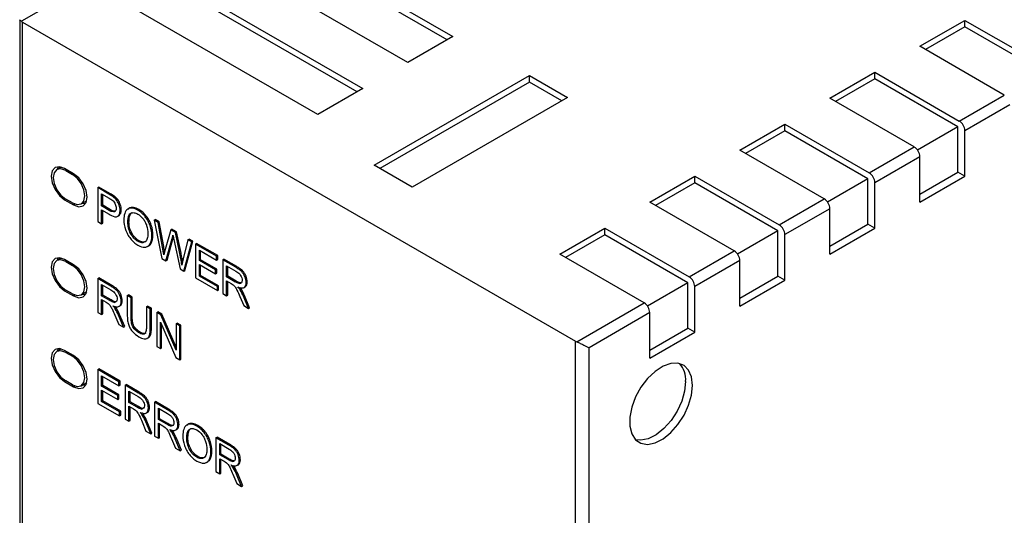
# Model space of a CAD drawing. Header units: millimetres. Extents: x 0 to 559, y 0 to 432.
# Tile 25 of 28: x 342 to 373, y 321 to 336. Entities that reach past the tile are written whole.
import ezdxf

# ---------------------------------------------------------------- set-up
doc = ezdxf.new("R2010")
doc.units = ezdxf.units.MM
doc.header["$LTSCALE"] = 2

msp = doc.modelspace()

# ---------------------------------------------------------------- linework, layer by layer
for p, q in [((348.828, 339.724), (356.019, 335.573)), ((355.84, 335.469), (348.651, 339.619)), ((354.605, 334.756), (347.414, 338.908)), ((346, 338.091), (353.191, 333.94)), ((353.011, 333.836), (345.823, 337.986)), ((344.585, 337.275), (342.467, 336.052)), ((351.777, 333.123), (344.585, 337.275)), ((342.411, 336.101), (342.411, 262.713)), ((342.499, 336.03), (359.873, 326)), ((342.499, 262.539), (342.499, 336.03)), ((370.692, 335.267), (372.106, 336.083)), ((372.106, 336.083), (374.758, 334.552)), ((372.106, 335.876), (372.106, 336.083)), ((372.106, 335.876), (370.871, 335.163)), ((374.717, 334.368), (372.106, 335.876)), ((356.019, 335.573), (354.605, 334.756)), ((373.343, 333.736), (370.692, 335.267)), ((367.863, 333.634), (369.277, 334.45)), ((369.277, 334.45), (371.929, 332.919)), ((369.277, 334.243), (369.277, 334.45)), ((353.544, 331.532), (358.423, 334.348)), ((358.423, 334.141), (353.724, 331.428)), ((358.423, 334.348), (359.625, 333.654)), ((358.423, 334.141), (358.423, 334.348)), ((359.446, 333.55), (358.423, 334.141)), ((369.277, 334.243), (368.043, 333.53)), ((371.888, 332.736), (369.277, 334.243)), ((353.191, 333.94), (351.777, 333.123)), ((359.625, 333.654), (354.746, 330.838)), ((370.515, 332.103), (367.863, 333.634)), ((371.929, 332.919), (373.343, 333.736)), ((373.52, 333.43), (372.106, 332.613)), ((365.035, 332.001), (366.449, 332.817)), ((366.449, 332.61), (365.214, 331.897)), ((366.449, 332.817), (369.101, 331.287)), ((366.449, 332.61), (366.449, 332.817)), ((369.06, 331.103), (366.449, 332.61)), ((371.888, 332.736), (370.619, 332.003)), ((371.888, 331.307), (371.888, 332.736)), ((372.106, 331.181), (372.106, 332.613)), ((367.686, 330.47), (365.035, 332.001)), ((369.101, 331.287), (370.515, 332.103)), ((370.692, 331.797), (369.277, 330.98)), ((370.692, 330.365), (370.692, 331.797)), ((343.719, 331.47), (343.582, 331.392)), ((344.104, 331.262), (343.822, 331.426)), ((343.892, 331.385), (343.857, 331.364)), ((343.857, 331.364), (344.069, 331.242)), ((354.746, 330.838), (353.544, 331.532)), ((370.692, 330.616), (371.888, 331.307)), ((372.106, 331.181), (371.888, 331.307)), ((344.104, 331.262), (344.069, 331.242)), ((362.206, 330.368), (363.621, 331.185)), ((363.621, 330.977), (362.386, 330.264)), ((363.621, 331.185), (366.272, 329.654)), ((363.621, 330.977), (363.621, 331.185)), ((366.231, 329.47), (363.621, 330.977)), ((369.06, 331.103), (367.791, 330.37)), ((369.06, 329.674), (369.06, 331.103)), ((369.277, 329.548), (369.277, 330.98)), ((370.692, 330.365), (372.106, 331.181)), ((344.865, 330.825), (344.9, 330.845)), ((344.865, 330.825), (344.865, 329.763)), ((345.211, 330.624), (344.865, 330.825)), ((345.247, 330.645), (344.9, 330.845)), ((343.857, 330.466), (343.822, 330.446)), ((343.822, 330.446), (344.104, 330.282)), ((344.069, 330.344), (343.857, 330.466)), ((344.344, 330.316), (344.516, 330.416)), ((344.986, 330.25), (344.986, 330.629)), ((344.986, 330.629), (345.221, 330.493)), ((345.022, 330.27), (345.022, 330.609)), ((345.211, 330.624), (345.247, 330.645)), ((345.351, 330.534), (345.387, 330.554)), ((345.465, 330.418), (345.5, 330.438)), ((364.858, 328.837), (362.206, 330.368)), ((366.272, 329.654), (367.686, 330.47)), ((344.148, 330.308), (344.104, 330.282)), ((344.986, 330.25), (345.022, 330.27)), ((345.224, 330.112), (344.986, 330.25)), ((344.986, 329.693), (344.986, 330.124)), ((344.986, 330.124), (345.222, 329.988)), ((345.259, 330.133), (345.022, 330.27)), ((345.022, 329.713), (345.022, 330.104)), ((345.224, 330.112), (345.259, 330.133)), ((345.538, 330.274), (345.573, 330.294)), ((345.566, 330.113), (345.602, 330.133)), ((345.807, 330.15), (345.842, 330.17)), ((346.124, 330.116), (346.16, 330.137)), ((367.863, 330.164), (366.449, 329.348)), ((367.863, 328.732), (367.863, 330.164)), ((344.865, 329.763), (344.986, 329.693)), ((345.491, 329.926), (345.527, 329.947)), ((345.81, 329.732), (345.845, 329.753)), ((346.354, 329.913), (346.389, 329.934)), ((346.637, 329.802), (346.672, 329.822)), ((346.637, 329.802), (346.881, 328.599)), ((346.761, 329.73), (346.637, 329.802)), ((346.797, 329.75), (346.672, 329.822)), ((346.761, 329.73), (346.797, 329.75)), ((346.937, 328.973), (346.797, 329.75)), ((344.986, 329.693), (345.022, 329.713)), ((346.509, 329.627), (346.545, 329.648)), ((346.901, 328.953), (346.761, 329.73)), ((347.156, 329.502), (346.981, 328.886)), ((347.156, 329.502), (347.192, 329.522)), ((347.303, 329.417), (347.156, 329.502)), ((347.339, 329.437), (347.192, 329.522)), ((347.303, 329.417), (347.339, 329.437)), ((347.47, 328.824), (347.339, 329.437)), ((359.378, 328.735), (360.792, 329.552)), ((360.792, 329.552), (363.444, 328.021)), ((360.792, 329.344), (360.792, 329.552)), ((366.231, 329.47), (364.962, 328.738)), ((366.231, 328.041), (366.231, 329.47)), ((367.863, 328.983), (369.06, 329.674)), ((367.863, 328.732), (369.277, 329.548)), ((369.277, 329.548), (369.06, 329.674)), ((345.899, 329.378), (345.934, 329.399)), ((346.123, 329.139), (346.158, 329.159)), ((346.563, 329.312), (346.599, 329.332)), ((347.005, 328.528), (347.2, 329.224)), ((347.04, 328.548), (347.235, 329.244)), ((347.2, 329.224), (347.235, 329.244)), ((347.235, 329.244), (347.24, 329.265)), ((347.255, 329.192), (347.449, 328.271)), ((347.435, 328.804), (347.303, 329.417)), ((347.696, 329.19), (347.552, 328.591)), ((347.567, 328.203), (347.819, 329.119)), ((347.602, 328.224), (347.854, 329.14)), ((347.696, 329.19), (347.732, 329.21)), ((347.819, 329.119), (347.696, 329.19)), ((347.854, 329.14), (347.732, 329.21)), ((347.819, 329.119), (347.854, 329.14)), ((360.792, 329.344), (359.558, 328.632)), ((363.403, 327.837), (360.792, 329.344)), ((366.449, 327.915), (366.449, 329.348)), ((346.429, 328.976), (346.473, 329.002)), ((346.507, 329.055), (346.542, 329.076)), ((346.901, 328.953), (346.937, 328.973)), ((347.435, 328.804), (347.47, 328.824)), ((347.935, 329.052), (347.97, 329.073)), ((347.935, 329.052), (347.935, 327.991)), ((348.599, 328.669), (347.935, 329.052)), ((348.635, 328.689), (347.97, 329.073)), ((348.056, 328.857), (348.599, 328.543)), ((348.056, 328.532), (348.056, 328.857)), ((348.092, 328.552), (348.092, 328.836)), ((363.444, 328.021), (364.858, 328.837)), ((343.719, 328.612), (343.582, 328.534)), ((344.104, 328.404), (343.822, 328.568)), ((343.892, 328.527), (343.857, 328.506)), ((343.857, 328.506), (344.069, 328.384)), ((346.881, 328.599), (347.005, 328.528)), ((347.005, 328.528), (347.04, 328.548)), ((348.056, 328.532), (348.092, 328.552)), ((348.565, 328.238), (348.056, 328.532)), ((348.6, 328.259), (348.092, 328.552)), ((348.599, 328.669), (348.635, 328.689)), ((348.599, 328.543), (348.599, 328.669)), ((348.599, 328.543), (348.635, 328.564)), ((348.635, 328.564), (348.635, 328.689)), ((348.79, 328.558), (348.826, 328.579)), ((348.79, 328.558), (348.79, 327.497)), ((349.198, 328.323), (348.79, 328.558)), ((349.233, 328.343), (348.826, 328.579)), ((362.03, 327.205), (359.378, 328.735)), ((365.035, 328.531), (363.621, 327.715)), ((365.035, 327.099), (365.035, 328.531)), ((344.104, 328.404), (344.069, 328.384)), ((347.449, 328.271), (347.567, 328.203)), ((347.567, 328.203), (347.602, 328.224)), ((348.056, 328.407), (348.565, 328.114)), ((348.056, 328.046), (348.056, 328.407)), ((348.092, 328.066), (348.092, 328.387)), ((348.565, 328.238), (348.6, 328.259)), ((348.565, 328.114), (348.565, 328.238)), ((348.6, 328.134), (348.6, 328.259)), ((348.912, 328.02), (348.912, 328.371)), ((348.912, 328.371), (349.203, 328.203)), ((348.947, 328.04), (348.947, 328.35)), ((349.198, 328.323), (349.233, 328.343)), ((349.385, 328.186), (349.42, 328.206)), ((344.865, 327.967), (344.9, 327.987)), ((344.865, 327.967), (344.865, 326.905)), ((345.272, 327.731), (344.865, 327.967)), ((345.308, 327.752), (344.9, 327.987)), ((347.935, 327.991), (348.621, 327.595)), ((348.056, 328.046), (348.092, 328.066)), ((348.621, 327.72), (348.056, 328.046)), ((348.656, 327.74), (348.092, 328.066)), ((348.565, 328.114), (348.6, 328.134)), ((348.912, 328.02), (348.947, 328.04)), ((349.174, 327.869), (348.912, 328.02)), ((348.912, 327.426), (348.912, 327.898)), ((348.912, 327.898), (349.053, 327.816)), ((349.209, 327.889), (348.947, 328.04)), ((349.174, 327.869), (349.209, 327.889)), ((349.487, 328.026), (349.522, 328.047)), ((365.035, 327.35), (366.231, 328.041)), ((365.035, 327.099), (366.449, 327.915)), ((366.449, 327.915), (366.231, 328.041)), ((343.857, 327.608), (343.822, 327.588)), ((343.822, 327.588), (344.104, 327.425)), ((344.069, 327.486), (343.857, 327.608)), ((344.986, 327.779), (345.277, 327.611)), ((344.986, 327.428), (344.986, 327.779)), ((345.022, 327.448), (345.022, 327.759)), ((345.272, 327.731), (345.308, 327.752)), ((345.459, 327.595), (345.494, 327.615)), ((348.621, 327.72), (348.656, 327.74)), ((348.621, 327.595), (348.621, 327.72)), ((348.621, 327.595), (348.656, 327.615)), ((348.656, 327.615), (348.656, 327.74)), ((348.947, 327.447), (348.947, 327.877)), ((349.304, 327.813), (349.339, 327.833)), ((349.374, 327.834), (349.339, 327.833)), ((349.34, 327.61), (349.375, 327.63)), ((349.462, 327.69), (349.497, 327.711)), ((349.525, 327.844), (349.561, 327.865)), ((363.403, 327.837), (362.134, 327.105)), ((363.403, 326.408), (363.403, 327.837)), ((363.621, 326.283), (363.621, 327.715)), ((344.148, 327.45), (344.104, 327.425)), ((344.344, 327.459), (344.516, 327.558)), ((344.986, 327.428), (345.022, 327.448)), ((345.248, 327.277), (344.986, 327.428)), ((344.986, 327.306), (345.127, 327.225)), ((344.986, 326.835), (344.986, 327.306)), ((345.283, 327.297), (345.022, 327.448)), ((345.022, 326.855), (345.022, 327.286)), ((345.248, 327.277), (345.283, 327.297)), ((345.561, 327.435), (345.596, 327.455)), ((345.599, 327.253), (345.635, 327.273)), ((345.792, 327.431), (345.827, 327.452)), ((345.792, 327.431), (345.792, 326.818)), ((345.914, 327.361), (345.792, 327.431)), ((345.949, 327.381), (345.827, 327.452)), ((345.914, 327.361), (345.949, 327.381)), ((345.914, 326.749), (345.914, 327.361)), ((345.949, 326.769), (345.949, 327.381)), ((348.79, 327.497), (348.912, 327.426)), ((348.912, 327.426), (348.947, 327.447)), ((349.326, 327.408), (349.448, 327.117)), ((349.441, 327.41), (349.476, 327.431)), ((349.601, 327.029), (349.441, 327.41)), ((349.636, 327.049), (349.476, 327.431)), ((345.378, 327.221), (345.413, 327.242)), ((345.448, 327.243), (345.413, 327.242)), ((345.414, 327.018), (345.449, 327.038)), ((345.536, 327.099), (345.572, 327.119)), ((346.393, 327.084), (346.429, 327.105)), ((346.515, 327.014), (346.393, 327.084)), ((346.393, 327.084), (346.393, 326.472)), ((346.55, 327.034), (346.429, 327.105)), ((346.515, 327.014), (346.55, 327.034)), ((346.515, 326.401), (346.515, 327.014)), ((346.55, 326.421), (346.55, 327.034)), ((349.448, 327.117), (349.601, 327.029)), ((349.601, 327.029), (349.636, 327.049)), ((359.911, 325.982), (362.03, 327.205)), ((344.865, 326.905), (344.986, 326.835)), ((344.986, 326.835), (345.022, 326.855)), ((345.4, 326.817), (345.522, 326.526)), ((345.515, 326.819), (345.55, 326.839)), ((345.675, 326.438), (345.515, 326.819)), ((345.71, 326.458), (345.55, 326.839)), ((345.914, 326.749), (345.949, 326.769)), ((346.716, 326.898), (346.752, 326.918)), ((346.716, 326.898), (346.716, 325.836)), ((346.841, 326.826), (346.716, 326.898)), ((346.876, 326.846), (346.752, 326.918)), ((346.841, 326.826), (346.876, 326.846)), ((347.324, 325.714), (346.841, 326.826)), ((347.324, 325.815), (346.876, 326.846)), ((362.206, 326.898), (360.297, 325.796)), ((362.206, 325.466), (362.206, 326.898)), ((345.522, 326.526), (345.675, 326.438)), ((345.675, 326.438), (345.71, 326.458)), ((345.936, 326.532), (345.971, 326.552)), ((346.012, 326.387), (346.047, 326.407)), ((346.515, 326.401), (346.55, 326.421)), ((346.833, 326.603), (347.316, 325.49)), ((346.833, 325.769), (346.833, 326.603)), ((346.868, 325.789), (346.868, 326.522)), ((347.324, 326.547), (347.359, 326.567)), ((347.324, 326.547), (347.324, 325.714)), ((347.44, 326.48), (347.324, 326.547)), ((347.476, 326.5), (347.359, 326.567)), ((347.44, 326.48), (347.476, 326.5)), ((347.44, 325.418), (347.44, 326.48)), ((347.476, 325.439), (347.476, 326.5)), ((362.206, 325.718), (363.403, 326.408)), ((363.621, 326.283), (363.403, 326.408)), ((346.145, 326.275), (346.18, 326.295)), ((346.42, 326.092), (346.465, 326.118)), ((346.483, 326.165), (346.519, 326.185)), ((362.206, 325.466), (363.621, 326.283)), ((343.719, 325.755), (343.582, 325.676)), ((346.716, 325.836), (346.833, 325.769)), ((346.833, 325.769), (346.868, 325.789)), ((359.873, 252.51), (359.873, 326)), ((360.297, 252.714), (360.297, 325.796)), ((344.104, 325.546), (343.822, 325.71)), ((343.892, 325.669), (343.857, 325.649)), ((343.857, 325.649), (344.069, 325.526)), ((344.104, 325.546), (344.069, 325.526)), ((347.316, 325.49), (347.44, 325.418)), ((347.44, 325.418), (347.476, 325.439)), ((344.865, 325.109), (344.9, 325.129)), ((344.865, 325.109), (344.865, 324.047)), ((345.529, 324.725), (344.865, 325.109)), ((345.565, 324.746), (344.9, 325.129)), ((344.986, 324.913), (345.529, 324.6)), ((344.986, 324.588), (344.986, 324.913)), ((345.022, 324.609), (345.022, 324.893)), ((343.857, 324.75), (343.822, 324.73)), ((343.822, 324.73), (344.104, 324.567)), ((344.069, 324.628), (343.857, 324.75)), ((344.148, 324.592), (344.104, 324.567)), ((344.344, 324.601), (344.516, 324.7)), ((344.986, 324.588), (345.022, 324.609)), ((345.495, 324.295), (344.986, 324.588)), ((345.53, 324.315), (345.022, 324.609)), ((345.529, 324.725), (345.565, 324.746)), ((345.529, 324.6), (345.529, 324.725)), ((345.529, 324.6), (345.565, 324.62)), ((345.565, 324.62), (345.565, 324.746)), ((345.721, 324.615), (345.756, 324.635)), ((345.721, 324.615), (345.721, 323.553)), ((346.128, 324.379), (345.721, 324.615)), ((346.163, 324.4), (345.756, 324.635)), ((344.986, 324.464), (345.495, 324.17)), ((344.986, 324.102), (344.986, 324.464)), ((345.022, 324.123), (345.022, 324.443)), ((345.495, 324.295), (345.53, 324.315)), ((345.495, 324.17), (345.495, 324.295)), ((345.495, 324.17), (345.53, 324.19)), ((345.53, 324.19), (345.53, 324.315)), ((345.842, 324.427), (346.133, 324.259)), ((345.842, 324.076), (345.842, 324.427)), ((345.878, 324.096), (345.878, 324.407)), ((346.128, 324.379), (346.163, 324.4)), ((346.315, 324.243), (346.35, 324.263)), ((344.865, 324.047), (345.551, 323.651)), ((344.986, 324.102), (345.022, 324.123)), ((345.551, 323.777), (344.986, 324.102)), ((345.586, 323.797), (345.022, 324.123)), ((345.842, 324.076), (345.878, 324.096)), ((346.104, 323.925), (345.842, 324.076)), ((345.842, 323.954), (345.983, 323.873)), ((345.842, 323.483), (345.842, 323.954)), ((346.139, 323.945), (345.878, 324.096)), ((345.878, 323.503), (345.878, 323.934)), ((346.104, 323.925), (346.139, 323.945)), ((346.234, 323.869), (346.269, 323.89)), ((346.304, 323.891), (346.269, 323.89)), ((346.417, 324.083), (346.452, 324.103)), ((346.455, 323.901), (346.491, 323.921)), ((346.648, 324.079), (346.683, 324.1)), ((346.648, 324.079), (346.648, 323.018)), ((347.055, 323.844), (346.648, 324.079)), ((347.091, 323.864), (346.683, 324.1)), ((346.77, 323.892), (347.06, 323.724)), ((346.77, 323.541), (346.77, 323.892)), ((346.805, 323.561), (346.805, 323.871)), ((347.055, 323.844), (347.091, 323.864)), ((345.551, 323.777), (345.586, 323.797)), ((345.551, 323.651), (345.551, 323.777)), ((345.551, 323.651), (345.586, 323.672)), ((345.586, 323.672), (345.586, 323.797)), ((345.721, 323.553), (345.842, 323.483)), ((346.27, 323.666), (346.305, 323.686)), ((346.392, 323.747), (346.427, 323.767)), ((346.77, 323.541), (346.805, 323.561)), ((347.066, 323.41), (346.805, 323.561)), ((347.242, 323.707), (347.278, 323.728)), ((347.344, 323.547), (347.38, 323.568)), ((345.842, 323.483), (345.878, 323.503)), ((346.256, 323.465), (346.378, 323.174)), ((346.371, 323.467), (346.406, 323.487)), ((346.531, 323.086), (346.371, 323.467)), ((346.566, 323.106), (346.406, 323.487)), ((347.031, 323.39), (346.77, 323.541)), ((346.77, 323.419), (346.911, 323.338)), ((346.77, 322.948), (346.77, 323.419)), ((346.805, 322.968), (346.805, 323.399)), ((347.031, 323.39), (347.066, 323.41)), ((347.161, 323.334), (347.197, 323.354)), ((347.231, 323.355), (347.197, 323.354)), ((347.383, 323.365), (347.418, 323.386)), ((347.659, 323.365), (347.695, 323.385)), ((347.977, 323.331), (348.012, 323.352)), ((346.378, 323.174), (346.531, 323.086)), ((346.531, 323.086), (346.566, 323.106)), ((346.648, 323.018), (346.77, 322.948)), ((346.77, 322.948), (346.805, 322.968)), ((347.183, 322.93), (347.305, 322.638)), ((347.197, 323.131), (347.232, 323.151)), ((347.298, 322.931), (347.333, 322.952)), ((347.458, 322.55), (347.298, 322.931)), ((347.319, 323.212), (347.355, 323.232)), ((347.493, 322.571), (347.333, 322.952)), ((347.662, 322.947), (347.697, 322.968)), ((348.206, 323.128), (348.241, 323.148)), ((348.574, 322.967), (348.61, 322.988)), ((348.574, 322.967), (348.574, 321.906)), ((348.982, 322.732), (348.574, 322.967)), ((349.017, 322.752), (348.61, 322.988)), ((347.305, 322.638), (347.458, 322.55)), ((348.362, 322.842), (348.397, 322.863)), ((348.696, 322.78), (348.987, 322.612)), ((348.696, 322.429), (348.696, 322.78)), ((348.731, 322.449), (348.731, 322.759)), ((348.982, 322.732), (349.017, 322.752)), ((347.458, 322.55), (347.493, 322.571)), ((347.751, 322.593), (347.786, 322.614)), ((347.975, 322.354), (348.011, 322.374)), ((348.416, 322.527), (348.451, 322.547)), ((348.696, 322.429), (348.731, 322.449)), ((348.957, 322.278), (348.696, 322.429)), ((348.993, 322.298), (348.731, 322.449)), ((349.169, 322.595), (349.204, 322.616)), ((349.27, 322.435), (349.306, 322.456)), ((348.281, 322.191), (348.325, 322.217)), ((348.359, 322.27), (348.395, 322.291)), ((348.696, 322.307), (348.837, 322.226)), ((348.696, 321.836), (348.696, 322.307)), ((348.731, 321.856), (348.731, 322.287)), ((348.957, 322.278), (348.993, 322.298)), ((349.088, 322.222), (349.123, 322.242)), ((349.157, 322.243), (349.123, 322.242)), ((349.123, 322.019), (349.159, 322.039)), ((349.246, 322.1), (349.281, 322.12)), ((349.309, 322.253), (349.344, 322.274)), ((348.574, 321.906), (348.696, 321.836)), ((348.696, 321.836), (348.731, 321.856)), ((349.11, 321.818), (349.231, 321.526)), ((349.224, 321.819), (349.26, 321.84)), ((349.384, 321.438), (349.224, 321.819)), ((349.42, 321.459), (349.26, 321.84)), ((349.231, 321.526), (349.384, 321.438)), ((349.384, 321.438), (349.42, 321.459))]:
    msp.add_line(p, q)
at = {"flags": 128}
for points in [[(343.822, 331.426), (343.659, 331.482), (343.522, 331.455), (343.43, 331.349), (343.397, 331.181), (343.43, 330.974), (343.522, 330.762), (343.659, 330.577), (343.822, 330.446)], [(343.857, 331.364), (343.708, 331.416), (343.582, 331.392), (343.498, 331.295), (343.468, 331.14), (343.498, 330.951), (343.582, 330.756), (343.708, 330.586), (343.857, 330.466)], [(343.625, 331.483), (343.609, 331.453), (343.59, 331.396)], [(344.069, 330.344), (344.218, 330.292), (344.344, 330.316), (344.428, 330.413), (344.458, 330.568), (344.428, 330.757), (344.344, 330.952), (344.218, 331.122), (344.069, 331.242)], [(344.104, 330.282), (344.267, 330.226), (344.404, 330.253), (344.496, 330.359), (344.529, 330.527), (344.496, 330.734), (344.404, 330.946), (344.267, 331.131), (344.104, 331.262)], [(344.387, 330.341), (344.446, 330.33), (344.48, 330.328)], [(343.822, 328.568), (343.659, 328.624), (343.522, 328.597), (343.43, 328.492), (343.397, 328.323), (343.43, 328.117), (343.522, 327.905), (343.659, 327.719), (343.822, 327.588)], [(343.857, 328.506), (343.708, 328.558), (343.582, 328.534), (343.498, 328.437), (343.468, 328.282), (343.498, 328.093), (343.582, 327.899), (343.708, 327.728), (343.857, 327.608)], [(343.625, 328.625), (343.609, 328.595), (343.59, 328.538)], [(344.069, 327.486), (344.218, 327.434), (344.344, 327.459), (344.428, 327.556), (344.458, 327.71), (344.428, 327.899), (344.344, 328.094), (344.218, 328.264), (344.069, 328.384)], [(344.104, 327.425), (344.267, 327.368), (344.404, 327.395), (344.496, 327.501), (344.529, 327.67), (344.496, 327.876), (344.404, 328.088), (344.267, 328.273), (344.104, 328.404)], [(344.387, 327.483), (344.446, 327.472), (344.48, 327.47)], [(343.822, 325.71), (343.659, 325.766), (343.522, 325.739), (343.43, 325.634), (343.397, 325.465), (343.43, 325.259), (343.522, 325.047), (343.659, 324.861), (343.822, 324.73)], [(343.625, 325.767), (343.609, 325.737), (343.59, 325.68)], [(343.857, 325.649), (343.708, 325.7), (343.582, 325.676), (343.498, 325.579), (343.468, 325.424), (343.498, 325.235), (343.582, 325.041), (343.708, 324.87), (343.857, 324.75)], [(344.069, 324.628), (344.218, 324.576), (344.344, 324.601), (344.428, 324.698), (344.458, 324.852), (344.428, 325.041), (344.344, 325.236), (344.218, 325.406), (344.069, 325.526)], [(344.104, 324.567), (344.267, 324.51), (344.404, 324.537), (344.496, 324.643), (344.529, 324.812), (344.496, 325.018), (344.404, 325.23), (344.267, 325.415), (344.104, 325.546)], [(363.55, 324.609), (363.519, 324.875), (363.427, 325.089), (363.282, 325.236), (363.09, 325.309), (362.866, 325.301), (362.622, 325.214), (362.374, 325.053), (362.138, 324.828), (361.929, 324.554), (361.759, 324.247), (361.64, 323.927), (361.578, 323.613), (361.578, 323.327), (361.64, 323.085), (361.759, 322.903), (361.929, 322.792), (362.138, 322.759), (362.374, 322.807), (362.622, 322.932), (362.866, 323.127), (363.09, 323.378), (363.282, 323.671), (363.427, 323.987), (363.519, 324.306), (363.55, 324.609)], [(344.387, 324.626), (344.446, 324.614), (344.48, 324.613)], [(363.332, 324.734), (363.301, 324.432), (363.21, 324.113), (363.064, 323.797), (362.873, 323.504), (362.648, 323.252), (362.404, 323.058), (362.157, 322.933), (361.921, 322.885), (361.76, 322.902)]]:
    msp.add_lwpolyline(points, dxfattribs=at)
for centre, radius, start, end in [((342.623, 336.245), 0.248, 231.1305, 240.1989), ((371.722, 332.596), 0.384, 2.6055, 57.3944), ((370.308, 331.779), 0.384, 2.6054, 57.3946), ((368.894, 330.963), 0.384, 2.6055, 57.3944), ((367.479, 330.147), 0.384, 2.6054, 57.3946), ((366.065, 329.33), 0.384, 2.6055, 57.3944), ((340.035, 327.716), 6.976, 8.2166, 10.2108), ((340.014, 327.727), 7.034, 8.8556, 10.2063), ((364.651, 328.514), 0.384, 2.6054, 57.3946), ((363.237, 327.697), 0.384, 2.6055, 57.3944), ((361.823, 326.881), 0.384, 2.6054, 57.3946), ((360.031, 326.277), 0.319, 240.1555, 247.8293), ((362.57, 324.792), 0.764, 355.707, 41.5003)]:
    msp.add_arc(centre, radius, start, end)
for points, knots in [([(342.467, 336.052), (342.454, 336.063), (342.428, 336.084), (342.412, 336.099), (342.414, 336.101), (342.415, 336.101)], [0, 0, 0, 0, 0.381964, 0.761621, 1, 1, 1, 1]), ([(345.221, 330.493), (345.24, 330.482), (345.278, 330.459), (345.316, 330.434), (345.335, 330.418)], [0, 0, 0, 0, 0.500291, 1, 1, 1, 1]), ([(345.335, 330.418), (345.35, 330.404), (345.38, 330.372), (345.402, 330.332), (345.411, 330.311)], [0, 0, 0, 0, 0.499865, 1, 1, 1, 1]), ([(345.391, 330.066), (345.37, 330.057), (345.311, 330.066), (345.253, 330.096), (345.224, 330.112)], [0, 0, 0, 0, 0.498008, 1, 1, 1, 1]), ([(345.427, 330.087), (345.405, 330.077), (345.347, 330.086), (345.289, 330.116), (345.259, 330.133)], [0, 0, 0, 0, 0.498008, 1, 1, 1, 1]), ([(345.441, 330.181), (345.441, 330.154), (345.435, 330.104), (345.408, 330.074), (345.391, 330.066)], [0, 0, 0, 0, 0.501031, 1, 1, 1, 1]), ([(345.491, 329.926), (345.516, 329.943), (345.555, 329.993), (345.566, 330.071), (345.566, 330.113)], [0, 0, 0, 0, 0.499723, 1, 1, 1, 1]), ([(345.527, 329.947), (345.551, 329.963), (345.591, 330.013), (345.602, 330.091), (345.602, 330.133)], [0, 0, 0, 0, 0.499723, 1, 1, 1, 1]), ([(345.807, 330.15), (345.763, 330.121), (345.698, 330.023), (345.684, 329.881), (345.684, 329.807)], [0, 0, 0, 0, 0.498953, 1, 1, 1, 1]), ([(346.124, 330.116), (346.066, 330.15), (345.947, 330.198), (345.847, 330.176), (345.807, 330.15)], [0, 0, 0, 0, 0.50045, 1, 1, 1, 1]), ([(346.16, 330.137), (346.101, 330.17), (345.982, 330.218), (345.882, 330.196), (345.842, 330.17)], [0, 0, 0, 0, 0.50045, 1, 1, 1, 1]), ([(346.354, 329.913), (346.319, 329.957), (346.245, 330.036), (346.164, 330.093), (346.124, 330.116)], [0, 0, 0, 0, 0.499889, 1, 1, 1, 1]), ([(346.389, 329.934), (346.355, 329.977), (346.28, 330.056), (346.2, 330.114), (346.16, 330.137)], [0, 0, 0, 0, 0.499889, 1, 1, 1, 1]), ([(345.222, 329.988), (345.246, 329.974), (345.339, 329.924), (345.443, 329.894), (345.491, 329.926)], [0, 0, 0, 0, 0.253767, 1, 1, 1, 1]), ([(345.81, 329.732), (345.81, 329.778), (345.814, 329.867), (345.844, 329.97), (345.883, 330.011), (345.902, 330.021)], [0, 0, 0, 0, 0.37538, 0.749992, 1, 1, 1, 1]), ([(345.845, 329.753), (345.845, 329.799), (345.85, 329.888), (345.879, 329.99), (345.919, 330.031), (345.938, 330.041)], [0, 0, 0, 0, 0.37538, 0.749992, 1, 1, 1, 1]), ([(345.934, 329.399), (345.902, 329.457), (345.855, 329.583), (345.845, 329.698), (345.845, 329.753)], [0, 0, 0, 0, 0.49899, 1, 1, 1, 1]), ([(345.902, 330.021), (345.932, 330.036), (346.001, 330.05), (346.084, 330.018), (346.125, 329.995)], [0, 0, 0, 0, 0.500011, 1, 1, 1, 1]), ([(346.289, 329.847), (346.313, 329.815), (346.357, 329.745), (346.388, 329.67), (346.4, 329.633)], [0, 0, 0, 0, 0.499858, 1, 1, 1, 1]), ([(346.509, 329.627), (346.492, 329.678), (346.449, 329.779), (346.387, 329.871), (346.354, 329.913)], [0, 0, 0, 0, 0.500045, 1, 1, 1, 1]), ([(346.545, 329.648), (346.528, 329.698), (346.484, 329.799), (346.422, 329.891), (346.389, 329.934)], [0, 0, 0, 0, 0.500045, 1, 1, 1, 1]), ([(345.737, 329.512), (345.754, 329.461), (345.797, 329.36), (345.858, 329.267), (345.891, 329.224)], [0, 0, 0, 0, 0.500031, 1, 1, 1, 1]), ([(345.899, 329.378), (345.867, 329.436), (345.82, 329.563), (345.81, 329.678), (345.81, 329.732)], [0, 0, 0, 0, 0.49899, 1, 1, 1, 1]), ([(345.891, 329.224), (345.926, 329.18), (346.002, 329.099), (346.083, 329.041), (346.124, 329.018)], [0, 0, 0, 0, 0.49981, 1, 1, 1, 1]), ([(346.123, 329.139), (346.081, 329.163), (345.997, 329.228), (345.927, 329.327), (345.899, 329.378)], [0, 0, 0, 0, 0.500212, 1, 1, 1, 1]), ([(346.158, 329.159), (346.117, 329.183), (346.032, 329.248), (345.962, 329.347), (345.934, 329.399)], [0, 0, 0, 0, 0.500212, 1, 1, 1, 1]), ([(346.349, 329.12), (346.321, 329.1), (346.25, 329.081), (346.165, 329.114), (346.123, 329.139)], [0, 0, 0, 0, 0.499736, 1, 1, 1, 1]), ([(346.384, 329.14), (346.356, 329.121), (346.286, 329.102), (346.2, 329.135), (346.158, 329.159)], [0, 0, 0, 0, 0.499736, 1, 1, 1, 1]), ([(346.438, 329.385), (346.438, 329.328), (346.428, 329.22), (346.382, 329.142), (346.349, 329.12)], [0, 0, 0, 0, 0.501194, 1, 1, 1, 1]), ([(347.227, 329.333), (347.23, 329.31), (347.241, 329.262), (347.251, 329.215), (347.255, 329.192)], [0, 0, 0, 0, 0.499956, 1, 1, 1, 1]), ([(346.347, 328.954), (346.381, 328.956), (346.444, 328.975), (346.489, 329.025), (346.507, 329.055)], [0, 0, 0, 0, 0.499854, 1, 1, 1, 1]), ([(346.466, 329.004), (346.473, 329.006), (346.506, 329.016), (346.526, 329.049), (346.542, 329.076)], [0, 0, 0, 0, 0.186314, 1, 1, 1, 1]), ([(346.981, 328.886), (346.973, 328.858), (346.961, 328.8), (346.947, 328.742), (346.94, 328.713)], [0, 0, 0, 0, 0.49999, 1, 1, 1, 1]), ([(347.529, 328.493), (347.522, 328.541), (347.507, 328.65), (347.483, 328.762), (347.47, 328.824)], [0, 0, 0, 0, 0.44485, 1, 1, 1, 1]), ([(349.385, 328.186), (349.355, 328.216), (349.293, 328.265), (349.23, 328.305), (349.198, 328.323)], [0, 0, 0, 0, 0.499563, 1, 1, 1, 1]), ([(349.203, 328.203), (349.242, 328.18), (349.297, 328.142), (349.342, 328.084), (349.352, 328.068)], [0, 0, 0, 0, 0.748954, 1, 1, 1, 1]), ([(349.42, 328.206), (349.391, 328.236), (349.328, 328.286), (349.265, 328.325), (349.233, 328.343)], [0, 0, 0, 0, 0.499563, 1, 1, 1, 1]), ([(349.522, 328.047), (349.51, 328.076), (349.481, 328.134), (349.441, 328.185), (349.42, 328.206)], [0, 0, 0, 0, 0.500265, 1, 1, 1, 1]), ([(349.352, 328.068), (349.367, 328.044), (349.393, 327.991), (349.4, 327.94), (349.4, 327.917)], [0, 0, 0, 0, 0.499949, 1, 1, 1, 1]), ([(349.487, 328.026), (349.475, 328.056), (349.446, 328.114), (349.406, 328.165), (349.385, 328.186)], [0, 0, 0, 0, 0.500265, 1, 1, 1, 1]), ([(345.459, 327.595), (345.43, 327.625), (345.367, 327.674), (345.304, 327.713), (345.272, 327.731)], [0, 0, 0, 0, 0.499563, 1, 1, 1, 1]), ([(345.277, 327.611), (345.316, 327.589), (345.371, 327.551), (345.416, 327.492), (345.426, 327.476)], [0, 0, 0, 0, 0.748954, 1, 1, 1, 1]), ([(345.494, 327.615), (345.465, 327.645), (345.402, 327.694), (345.339, 327.734), (345.308, 327.752)], [0, 0, 0, 0, 0.499563, 1, 1, 1, 1]), ([(345.561, 327.435), (345.549, 327.464), (345.52, 327.522), (345.48, 327.573), (345.459, 327.595)], [0, 0, 0, 0, 0.500265, 1, 1, 1, 1]), ([(345.596, 327.455), (345.584, 327.484), (345.555, 327.543), (345.516, 327.593), (345.494, 327.615)], [0, 0, 0, 0, 0.500265, 1, 1, 1, 1]), ([(349.266, 327.705), (349.32, 327.682), (349.393, 327.662), (349.45, 327.682), (349.462, 327.69)], [0, 0, 0, 0, 0.748818, 1, 1, 1, 1]), ([(349.375, 327.63), (349.362, 327.649), (349.349, 327.669), (349.335, 327.686), (349.334, 327.687)], [0, 0, 0, 0, 0.97386, 1, 1, 1, 1]), ([(349.462, 327.69), (349.483, 327.704), (349.516, 327.745), (349.525, 327.81), (349.525, 327.844)], [0, 0, 0, 0, 0.499747, 1, 1, 1, 1]), ([(349.497, 327.711), (349.518, 327.724), (349.551, 327.765), (349.561, 327.83), (349.561, 327.865)], [0, 0, 0, 0, 0.499747, 1, 1, 1, 1]), ([(345.426, 327.476), (345.441, 327.452), (345.467, 327.4), (345.474, 327.348), (345.474, 327.325)], [0, 0, 0, 0, 0.499949, 1, 1, 1, 1]), ([(345.572, 327.119), (345.592, 327.133), (345.626, 327.174), (345.635, 327.239), (345.635, 327.273)], [0, 0, 0, 0, 0.499747, 1, 1, 1, 1]), ([(345.341, 327.113), (345.394, 327.091), (345.467, 327.071), (345.524, 327.091), (345.536, 327.099)], [0, 0, 0, 0, 0.748818, 1, 1, 1, 1]), ([(345.449, 327.038), (345.436, 327.058), (345.424, 327.077), (345.409, 327.095), (345.409, 327.095)], [0, 0, 0, 0, 0.97386, 1, 1, 1, 1]), ([(345.536, 327.099), (345.557, 327.112), (345.59, 327.153), (345.599, 327.218), (345.599, 327.253)], [0, 0, 0, 0, 0.499747, 1, 1, 1, 1]), ([(345.792, 326.818), (345.792, 326.773), (345.795, 326.681), (345.812, 326.582), (345.827, 326.531)], [0, 0, 0, 0, 0.500476, 1, 1, 1, 1]), ([(345.936, 326.532), (345.925, 326.57), (345.916, 326.644), (345.914, 326.714), (345.914, 326.749)], [0, 0, 0, 0, 0.499408, 1, 1, 1, 1]), ([(345.971, 326.552), (345.96, 326.59), (345.951, 326.665), (345.949, 326.734), (345.949, 326.769)], [0, 0, 0, 0, 0.499408, 1, 1, 1, 1]), ([(345.827, 326.531), (345.838, 326.493), (345.87, 326.416), (345.918, 326.346), (345.944, 326.315)], [0, 0, 0, 0, 0.499922, 1, 1, 1, 1]), ([(346.012, 326.387), (345.995, 326.408), (345.963, 326.455), (345.943, 326.506), (345.936, 326.532)], [0, 0, 0, 0, 0.499971, 1, 1, 1, 1]), ([(346.047, 326.407), (346.03, 326.428), (345.999, 326.475), (345.978, 326.527), (345.971, 326.552)], [0, 0, 0, 0, 0.499971, 1, 1, 1, 1]), ([(346.393, 326.472), (346.393, 326.424), (346.389, 326.334), (346.364, 326.253), (346.336, 326.234)], [0, 0, 0, 0, 0.502495, 1, 1, 1, 1]), ([(346.483, 326.165), (346.497, 326.197), (346.512, 326.274), (346.515, 326.358), (346.515, 326.401)], [0, 0, 0, 0, 0.499604, 1, 1, 1, 1]), ([(346.519, 326.185), (346.532, 326.217), (346.547, 326.294), (346.55, 326.378), (346.55, 326.421)], [0, 0, 0, 0, 0.499604, 1, 1, 1, 1]), ([(346.336, 326.234), (346.325, 326.227), (346.268, 326.212), (346.196, 326.245), (346.145, 326.275)], [0, 0, 0, 0, 0.251335, 1, 1, 1, 1]), ([(346.156, 326.142), (346.211, 326.11), (346.287, 326.076), (346.354, 326.074), (346.37, 326.077)], [0, 0, 0, 0, 0.749158, 1, 1, 1, 1]), ([(346.372, 326.255), (346.36, 326.247), (346.304, 326.232), (346.231, 326.266), (346.18, 326.295)], [0, 0, 0, 0, 0.251335, 1, 1, 1, 1]), ([(346.37, 326.077), (346.395, 326.08), (346.442, 326.097), (346.473, 326.139), (346.483, 326.165)], [0, 0, 0, 0, 0.500245, 1, 1, 1, 1]), ([(346.458, 326.12), (346.465, 326.122), (346.494, 326.132), (346.508, 326.163), (346.519, 326.185)], [0, 0, 0, 0, 0.2757, 1, 1, 1, 1]), ([(359.911, 325.982), (359.946, 325.967), (359.984, 325.95), (360.059, 325.914), (360.096, 325.896), (360.197, 325.845), (360.254, 325.818), (360.297, 325.796)], [0, 0, 0, 0, 0.25, 0.25, 0.5, 0.5, 1, 1, 1, 1]), ([(346.315, 324.243), (346.286, 324.273), (346.223, 324.322), (346.16, 324.361), (346.128, 324.379)], [0, 0, 0, 0, 0.499563, 1, 1, 1, 1]), ([(346.133, 324.259), (346.172, 324.237), (346.227, 324.199), (346.272, 324.14), (346.282, 324.124)], [0, 0, 0, 0, 0.748954, 1, 1, 1, 1]), ([(346.35, 324.263), (346.321, 324.293), (346.258, 324.342), (346.195, 324.382), (346.163, 324.4)], [0, 0, 0, 0, 0.499563, 1, 1, 1, 1]), ([(346.417, 324.083), (346.405, 324.112), (346.376, 324.17), (346.336, 324.221), (346.315, 324.243)], [0, 0, 0, 0, 0.500265, 1, 1, 1, 1]), ([(346.452, 324.103), (346.44, 324.132), (346.411, 324.191), (346.371, 324.241), (346.35, 324.263)], [0, 0, 0, 0, 0.500265, 1, 1, 1, 1]), ([(346.282, 324.124), (346.297, 324.1), (346.323, 324.048), (346.33, 323.996), (346.33, 323.973)], [0, 0, 0, 0, 0.499949, 1, 1, 1, 1]), ([(346.392, 323.747), (346.413, 323.76), (346.446, 323.801), (346.455, 323.866), (346.455, 323.901)], [0, 0, 0, 0, 0.499747, 1, 1, 1, 1]), ([(346.427, 323.767), (346.448, 323.781), (346.481, 323.822), (346.491, 323.887), (346.491, 323.921)], [0, 0, 0, 0, 0.499747, 1, 1, 1, 1]), ([(347.278, 323.728), (347.248, 323.758), (347.185, 323.807), (347.122, 323.846), (347.091, 323.864)], [0, 0, 0, 0, 0.499563, 1, 1, 1, 1]), ([(346.196, 323.761), (346.25, 323.739), (346.323, 323.719), (346.38, 323.739), (346.392, 323.747)], [0, 0, 0, 0, 0.748818, 1, 1, 1, 1]), ([(346.305, 323.686), (346.292, 323.706), (346.28, 323.725), (346.265, 323.743), (346.264, 323.743)], [0, 0, 0, 0, 0.97386, 1, 1, 1, 1]), ([(347.242, 323.707), (347.213, 323.737), (347.15, 323.786), (347.087, 323.826), (347.055, 323.844)], [0, 0, 0, 0, 0.499563, 1, 1, 1, 1]), ([(347.06, 323.724), (347.1, 323.701), (347.154, 323.663), (347.2, 323.605), (347.21, 323.589)], [0, 0, 0, 0, 0.748954, 1, 1, 1, 1]), ([(347.21, 323.589), (347.225, 323.565), (347.25, 323.512), (347.257, 323.461), (347.257, 323.438)], [0, 0, 0, 0, 0.499949, 1, 1, 1, 1]), ([(347.344, 323.547), (347.332, 323.577), (347.303, 323.635), (347.264, 323.686), (347.242, 323.707)], [0, 0, 0, 0, 0.500265, 1, 1, 1, 1]), ([(347.38, 323.568), (347.368, 323.597), (347.339, 323.655), (347.299, 323.706), (347.278, 323.728)], [0, 0, 0, 0, 0.500265, 1, 1, 1, 1]), ([(347.319, 323.212), (347.34, 323.225), (347.373, 323.266), (347.383, 323.331), (347.383, 323.365)], [0, 0, 0, 0, 0.499747, 1, 1, 1, 1]), ([(347.355, 323.232), (347.375, 323.245), (347.409, 323.286), (347.418, 323.351), (347.418, 323.386)], [0, 0, 0, 0, 0.499747, 1, 1, 1, 1]), ([(347.659, 323.365), (347.615, 323.336), (347.55, 323.238), (347.536, 323.096), (347.536, 323.022)], [0, 0, 0, 0, 0.498953, 1, 1, 1, 1]), ([(347.977, 323.331), (347.918, 323.365), (347.799, 323.413), (347.699, 323.39), (347.659, 323.365)], [0, 0, 0, 0, 0.50045, 1, 1, 1, 1]), ([(348.012, 323.352), (347.953, 323.385), (347.834, 323.433), (347.735, 323.411), (347.695, 323.385)], [0, 0, 0, 0, 0.50045, 1, 1, 1, 1]), ([(347.697, 322.968), (347.697, 323.014), (347.702, 323.103), (347.731, 323.205), (347.771, 323.246), (347.79, 323.256)], [0, 0, 0, 0, 0.37538, 0.749992, 1, 1, 1, 1]), ([(347.755, 323.236), (347.784, 323.251), (347.854, 323.265), (347.936, 323.233), (347.977, 323.21)], [0, 0, 0, 0, 0.500011, 1, 1, 1, 1]), ([(348.206, 323.128), (348.172, 323.171), (348.097, 323.251), (348.017, 323.308), (347.977, 323.331)], [0, 0, 0, 0, 0.499889, 1, 1, 1, 1]), ([(348.241, 323.148), (348.207, 323.192), (348.132, 323.271), (348.052, 323.328), (348.012, 323.352)], [0, 0, 0, 0, 0.499889, 1, 1, 1, 1]), ([(347.124, 323.226), (347.177, 323.204), (347.25, 323.183), (347.307, 323.204), (347.319, 323.212)], [0, 0, 0, 0, 0.748818, 1, 1, 1, 1]), ([(347.232, 323.151), (347.22, 323.17), (347.207, 323.19), (347.192, 323.207), (347.192, 323.208)], [0, 0, 0, 0, 0.97386, 1, 1, 1, 1]), ([(347.662, 322.947), (347.662, 322.993), (347.667, 323.082), (347.696, 323.185), (347.735, 323.226), (347.755, 323.236)], [0, 0, 0, 0, 0.37538, 0.749992, 1, 1, 1, 1]), ([(347.751, 322.593), (347.719, 322.651), (347.672, 322.778), (347.662, 322.893), (347.662, 322.947)], [0, 0, 0, 0, 0.49899, 1, 1, 1, 1]), ([(347.786, 322.614), (347.754, 322.672), (347.707, 322.798), (347.697, 322.913), (347.697, 322.968)], [0, 0, 0, 0, 0.49899, 1, 1, 1, 1]), ([(348.141, 323.062), (348.165, 323.03), (348.21, 322.96), (348.24, 322.885), (348.252, 322.848)], [0, 0, 0, 0, 0.499858, 1, 1, 1, 1]), ([(348.362, 322.842), (348.344, 322.892), (348.301, 322.993), (348.239, 323.086), (348.206, 323.128)], [0, 0, 0, 0, 0.500045, 1, 1, 1, 1]), ([(348.397, 322.863), (348.38, 322.913), (348.336, 323.014), (348.275, 323.106), (348.241, 323.148)], [0, 0, 0, 0, 0.500045, 1, 1, 1, 1]), ([(347.589, 322.726), (347.606, 322.676), (347.649, 322.575), (347.711, 322.482), (347.744, 322.439)], [0, 0, 0, 0, 0.500031, 1, 1, 1, 1]), ([(349.169, 322.595), (349.139, 322.625), (349.076, 322.674), (349.013, 322.714), (348.982, 322.732)], [0, 0, 0, 0, 0.499563, 1, 1, 1, 1]), ([(349.204, 322.616), (349.175, 322.646), (349.112, 322.695), (349.049, 322.734), (349.017, 322.752)], [0, 0, 0, 0, 0.499563, 1, 1, 1, 1]), ([(347.744, 322.439), (347.778, 322.395), (347.854, 322.314), (347.935, 322.256), (347.976, 322.233)], [0, 0, 0, 0, 0.49981, 1, 1, 1, 1]), ([(347.975, 322.354), (347.934, 322.378), (347.849, 322.443), (347.779, 322.542), (347.751, 322.593)], [0, 0, 0, 0, 0.500212, 1, 1, 1, 1]), ([(348.011, 322.374), (347.969, 322.398), (347.884, 322.463), (347.815, 322.562), (347.786, 322.614)], [0, 0, 0, 0, 0.500212, 1, 1, 1, 1]), ([(348.201, 322.335), (348.173, 322.315), (348.103, 322.296), (348.017, 322.329), (347.975, 322.354)], [0, 0, 0, 0, 0.499736, 1, 1, 1, 1]), ([(348.237, 322.355), (348.208, 322.336), (348.138, 322.317), (348.053, 322.35), (348.011, 322.374)], [0, 0, 0, 0, 0.499736, 1, 1, 1, 1]), ([(348.29, 322.6), (348.29, 322.543), (348.281, 322.435), (348.234, 322.357), (348.201, 322.335)], [0, 0, 0, 0, 0.501194, 1, 1, 1, 1]), ([(348.987, 322.612), (349.026, 322.589), (349.081, 322.551), (349.126, 322.493), (349.136, 322.477)], [0, 0, 0, 0, 0.748954, 1, 1, 1, 1]), ([(349.136, 322.477), (349.151, 322.453), (349.176, 322.4), (349.184, 322.349), (349.184, 322.326)], [0, 0, 0, 0, 0.499949, 1, 1, 1, 1]), ([(349.27, 322.435), (349.259, 322.465), (349.23, 322.523), (349.19, 322.574), (349.169, 322.595)], [0, 0, 0, 0, 0.500265, 1, 1, 1, 1]), ([(349.306, 322.456), (349.294, 322.485), (349.265, 322.543), (349.225, 322.594), (349.204, 322.616)], [0, 0, 0, 0, 0.500265, 1, 1, 1, 1]), ([(348.199, 322.169), (348.233, 322.171), (348.297, 322.19), (348.341, 322.24), (348.359, 322.27)], [0, 0, 0, 0, 0.499854, 1, 1, 1, 1]), ([(348.319, 322.219), (348.325, 322.221), (348.359, 322.23), (348.379, 322.264), (348.395, 322.291)], [0, 0, 0, 0, 0.186314, 1, 1, 1, 1]), ([(349.05, 322.114), (349.104, 322.092), (349.177, 322.071), (349.233, 322.092), (349.246, 322.1)], [0, 0, 0, 0, 0.748818, 1, 1, 1, 1]), ([(349.159, 322.039), (349.146, 322.058), (349.133, 322.078), (349.118, 322.095), (349.118, 322.096)], [0, 0, 0, 0, 0.97386, 1, 1, 1, 1]), ([(349.246, 322.1), (349.266, 322.113), (349.3, 322.154), (349.309, 322.219), (349.309, 322.253)], [0, 0, 0, 0, 0.499747, 1, 1, 1, 1]), ([(349.281, 322.12), (349.302, 322.133), (349.335, 322.174), (349.344, 322.239), (349.344, 322.274)], [0, 0, 0, 0, 0.499747, 1, 1, 1, 1])]:
    msp.add_open_spline(points, degree=3, knots=knots)
for points in [[(345.351, 330.534), (345.305, 330.569), (345.258, 330.597), (345.211, 330.624)], [(345.387, 330.554), (345.341, 330.59), (345.293, 330.618), (345.247, 330.645)], [(345.465, 330.418), (345.431, 330.464), (345.391, 330.503), (345.351, 330.534)], [(345.5, 330.438), (345.467, 330.484), (345.426, 330.523), (345.387, 330.554)], [(345.538, 330.274), (345.521, 330.323), (345.496, 330.374), (345.465, 330.418)], [(345.573, 330.294), (345.556, 330.343), (345.531, 330.395), (345.5, 330.438)], [(345.411, 330.311), (345.431, 330.268), (345.441, 330.22), (345.441, 330.181)], [(345.566, 330.113), (345.566, 330.162), (345.557, 330.218), (345.538, 330.274)], [(345.602, 330.133), (345.602, 330.182), (345.592, 330.239), (345.573, 330.294)], [(345.684, 329.807), (345.684, 329.716), (345.702, 329.613), (345.737, 329.512)], [(346.125, 329.995), (346.182, 329.962), (346.241, 329.909), (346.289, 329.847)], [(346.4, 329.633), (346.427, 329.547), (346.438, 329.462), (346.438, 329.385)], [(346.563, 329.312), (346.563, 329.409), (346.546, 329.519), (346.509, 329.627)], [(346.599, 329.332), (346.599, 329.429), (346.582, 329.539), (346.545, 329.648)], [(346.507, 329.055), (346.546, 329.121), (346.563, 329.213), (346.563, 329.312)], [(346.542, 329.076), (346.581, 329.141), (346.599, 329.233), (346.599, 329.332)], [(347.2, 329.224), (347.21, 329.259), (347.218, 329.296), (347.227, 329.333)], [(346.124, 329.018), (346.2, 328.974), (346.28, 328.951), (346.347, 328.954)], [(347.506, 328.386), (347.49, 328.523), (347.465, 328.663), (347.435, 328.804)], [(347.552, 328.591), (347.535, 328.524), (347.519, 328.456), (347.506, 328.386)], [(349.339, 327.833), (349.298, 327.84), (349.253, 327.864), (349.209, 327.889)], [(349.4, 327.917), (349.4, 327.884), (349.391, 327.854), (349.376, 327.835)], [(349.525, 327.844), (349.525, 327.9), (349.512, 327.965), (349.487, 328.026)], [(349.561, 327.865), (349.561, 327.92), (349.547, 327.985), (349.522, 328.047)], [(349.053, 327.816), (349.076, 327.803), (349.099, 327.79), (349.121, 327.772)], [(349.121, 327.772), (349.14, 327.755), (349.159, 327.734), (349.176, 327.712)], [(349.304, 327.813), (349.263, 327.819), (349.217, 327.843), (349.174, 327.869)], [(349.176, 327.712), (349.2, 327.68), (349.22, 327.642), (349.238, 327.605)], [(349.238, 327.605), (349.27, 327.54), (349.298, 327.474), (349.326, 327.408)], [(349.34, 327.61), (349.318, 327.644), (349.292, 327.675), (349.266, 327.705)], [(349.376, 327.835), (349.359, 327.816), (349.332, 327.808), (349.304, 327.813)], [(349.441, 327.41), (349.412, 327.478), (349.379, 327.546), (349.34, 327.61)], [(349.476, 327.431), (349.447, 327.498), (349.414, 327.566), (349.375, 327.63)], [(345.378, 327.221), (345.337, 327.228), (345.292, 327.252), (345.248, 327.277)], [(345.413, 327.242), (345.372, 327.248), (345.327, 327.272), (345.283, 327.297)], [(345.474, 327.325), (345.474, 327.292), (345.465, 327.263), (345.45, 327.244)], [(345.599, 327.253), (345.599, 327.308), (345.586, 327.373), (345.561, 327.435)], [(345.635, 327.273), (345.635, 327.329), (345.621, 327.394), (345.596, 327.455)], [(345.127, 327.225), (345.15, 327.212), (345.173, 327.199), (345.195, 327.18)], [(345.195, 327.18), (345.214, 327.164), (345.233, 327.143), (345.25, 327.12)], [(345.25, 327.12), (345.275, 327.088), (345.294, 327.051), (345.312, 327.014)], [(345.312, 327.014), (345.344, 326.949), (345.373, 326.883), (345.4, 326.817)], [(345.414, 327.018), (345.392, 327.053), (345.366, 327.084), (345.341, 327.113)], [(345.45, 327.244), (345.433, 327.224), (345.406, 327.217), (345.378, 327.221)], [(345.515, 326.819), (345.486, 326.886), (345.453, 326.954), (345.414, 327.018)], [(345.55, 326.839), (345.521, 326.907), (345.488, 326.975), (345.449, 327.038)], [(346.145, 326.275), (346.1, 326.301), (346.052, 326.338), (346.012, 326.387)], [(346.18, 326.295), (346.135, 326.321), (346.087, 326.358), (346.047, 326.407)], [(345.944, 326.315), (346.008, 326.239), (346.084, 326.183), (346.156, 326.142)], [(345.983, 323.873), (346.006, 323.86), (346.029, 323.847), (346.051, 323.828)], [(346.234, 323.869), (346.193, 323.876), (346.147, 323.9), (346.104, 323.925)], [(346.269, 323.89), (346.228, 323.896), (346.183, 323.92), (346.139, 323.945)], [(346.306, 323.892), (346.289, 323.872), (346.262, 323.865), (346.234, 323.869)], [(346.33, 323.973), (346.33, 323.94), (346.321, 323.911), (346.306, 323.892)], [(346.455, 323.901), (346.455, 323.956), (346.442, 324.021), (346.417, 324.083)], [(346.491, 323.921), (346.491, 323.977), (346.477, 324.042), (346.452, 324.103)], [(346.051, 323.828), (346.07, 323.812), (346.089, 323.791), (346.106, 323.768)], [(346.106, 323.768), (346.131, 323.736), (346.15, 323.699), (346.168, 323.662)], [(346.168, 323.662), (346.2, 323.597), (346.228, 323.531), (346.256, 323.465)], [(346.27, 323.666), (346.248, 323.701), (346.222, 323.732), (346.196, 323.761)], [(346.371, 323.467), (346.342, 323.534), (346.309, 323.602), (346.27, 323.666)], [(346.406, 323.487), (346.377, 323.555), (346.344, 323.623), (346.305, 323.686)], [(347.383, 323.365), (347.383, 323.421), (347.369, 323.486), (347.344, 323.547)], [(347.418, 323.386), (347.418, 323.441), (347.404, 323.506), (347.38, 323.568)], [(346.911, 323.338), (346.933, 323.324), (346.956, 323.311), (346.978, 323.293)], [(346.978, 323.293), (346.998, 323.276), (347.016, 323.255), (347.033, 323.233)], [(347.161, 323.334), (347.12, 323.341), (347.075, 323.364), (347.031, 323.39)], [(347.197, 323.354), (347.156, 323.361), (347.11, 323.385), (347.066, 323.41)], [(347.233, 323.356), (347.217, 323.337), (347.19, 323.329), (347.161, 323.334)], [(347.257, 323.438), (347.257, 323.405), (347.249, 323.375), (347.233, 323.356)], [(347.033, 323.233), (347.058, 323.201), (347.077, 323.163), (347.095, 323.126)], [(347.095, 323.126), (347.127, 323.061), (347.156, 322.995), (347.183, 322.93)], [(347.197, 323.131), (347.176, 323.165), (347.15, 323.196), (347.124, 323.226)], [(347.298, 322.931), (347.269, 322.999), (347.236, 323.067), (347.197, 323.131)], [(347.333, 322.952), (347.305, 323.02), (347.271, 323.087), (347.232, 323.151)], [(347.536, 323.022), (347.536, 322.931), (347.555, 322.828), (347.589, 322.726)], [(347.977, 323.21), (348.034, 323.177), (348.093, 323.124), (348.141, 323.062)], [(348.252, 322.848), (348.279, 322.762), (348.29, 322.677), (348.29, 322.6)], [(348.416, 322.527), (348.416, 322.624), (348.399, 322.734), (348.362, 322.842)], [(348.451, 322.547), (348.451, 322.644), (348.434, 322.754), (348.397, 322.863)], [(348.359, 322.27), (348.398, 322.336), (348.416, 322.428), (348.416, 322.527)], [(348.395, 322.291), (348.433, 322.356), (348.451, 322.448), (348.451, 322.547)], [(349.184, 322.326), (349.184, 322.293), (349.175, 322.263), (349.159, 322.244)], [(349.309, 322.253), (349.309, 322.309), (349.295, 322.374), (349.27, 322.435)], [(349.344, 322.274), (349.344, 322.329), (349.331, 322.394), (349.306, 322.456)], [(347.976, 322.233), (348.053, 322.189), (348.132, 322.166), (348.199, 322.169)], [(348.837, 322.226), (348.859, 322.212), (348.882, 322.199), (348.904, 322.181)], [(348.904, 322.181), (348.924, 322.164), (348.943, 322.143), (348.96, 322.121)], [(349.088, 322.222), (349.046, 322.229), (349.001, 322.252), (348.957, 322.278)], [(348.96, 322.121), (348.984, 322.089), (349.004, 322.051), (349.022, 322.014)], [(349.123, 322.242), (349.082, 322.249), (349.036, 322.273), (348.993, 322.298)], [(349.022, 322.014), (349.053, 321.949), (349.082, 321.883), (349.11, 321.818)], [(349.123, 322.019), (349.102, 322.053), (349.076, 322.084), (349.05, 322.114)], [(349.159, 322.244), (349.143, 322.225), (349.116, 322.217), (349.088, 322.222)], [(349.224, 321.819), (349.195, 321.887), (349.162, 321.955), (349.123, 322.019)], [(349.26, 321.84), (349.231, 321.908), (349.198, 321.975), (349.159, 322.039)]]:
    msp.add_open_spline(points, degree=3)

doc.saveas('drawing.dxf')
